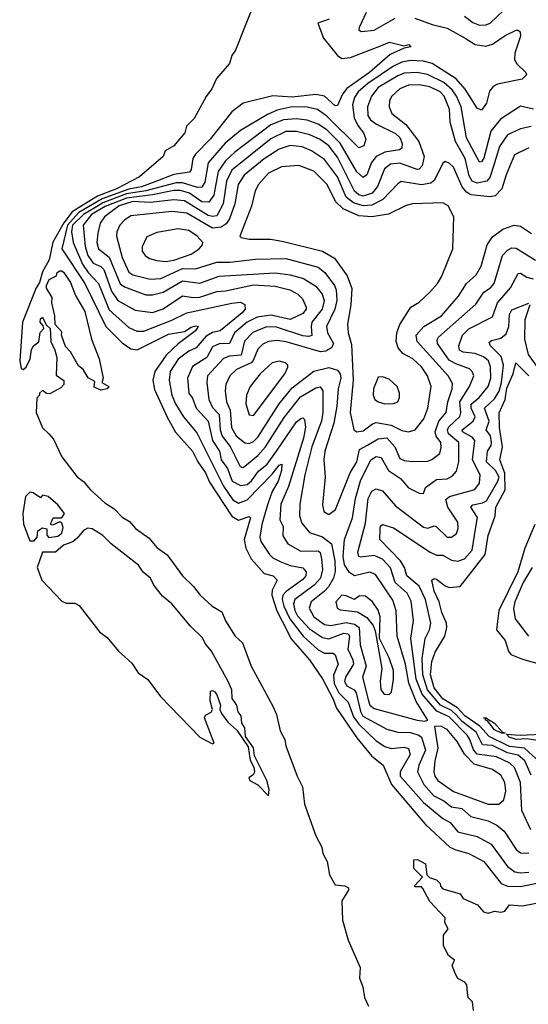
# Model space of a CAD drawing. Extents: x 1552294 to 1694791, y 811929 to 917222.
# Tile 223 of 256: x 1574099 to 1576462, y 885244 to 889821. Entities that reach past the tile are written whole.
import ezdxf

# ---------------------------------------------------------------- set-up
doc = ezdxf.new("R2010")
doc.units = 0

msp = doc.modelspace()

# ---------------------------------------------------------------- linework, layer by layer
at = {"layer": '0CON10XD'}
for points in [[(1575193.9, 889915), (1575101.2, 889678.8), (1575084.9, 889655.1), (1575073.3, 889616.7), (1575012.7, 889547.3), (1574990.7, 889499.3), (1574965, 889464), (1574909, 889361), (1574873.4, 889326.6), (1574865.3, 889295), (1574815.2, 889234.8), (1574775, 889211.6), (1574765.2, 889184.8), (1574655, 889091), (1574548.6, 889035), (1574459.3, 889000.7), (1574419.7, 888975)], [(1575707.9, 889855), (1575675.5, 889785), (1575675, 889773.3), (1575685.5, 889765.5), (1575745, 889771.9), (1575842.6, 889827.4)], [(1576165, 889837.7), (1576205, 889807.3), (1576235, 889795.7), (1576265, 889796.7), (1576285, 889804.8), (1576379.7, 889895)], [(1575536.5, 889823.5), (1575483.8, 889805), (1575510, 889735), (1575574.8, 889654.8), (1575595, 889640), (1575635, 889644.7), (1575779.2, 889700.8), (1575817.1, 889717.1), (1575885, 889700), (1575907.5, 889705), (1575916, 889695), (1575885, 889688.8), (1575820.8, 889659.2), (1575724.8, 889575), (1575619.4, 889500.6), (1575598.4, 889475), (1575575, 889422), (1575565, 889420.6), (1575515.4, 889465.4), (1575475, 889472.8), (1575365, 889460.5), (1575275, 889467.5), (1575136.7, 889433.3), (1575085, 889392), (1574984, 889266), (1574916.1, 889195), (1574903.4, 889175), (1574894.7, 889125), (1574887.2, 889112.8), (1574815, 889101.9), (1574726.9, 889066.9), (1574665, 889044.6), (1574605, 889033.7), (1574482.4, 888987.6), (1574373.6, 888925), (1574320.2, 888865), (1574294.4, 888755), (1574401.6, 888595), (1574499.1, 888395), (1574575, 888318.6), (1574615, 888290.2), (1574645, 888286), (1574790.7, 888359.3), (1574865, 888371.3), (1574895, 888392.2), (1574917.6, 888397.6), (1574927.3, 888395), (1574916, 888375), (1574835.3, 888314.7), (1574779.3, 888260.7), (1574726.2, 888185), (1574716.9, 888145), (1574725, 888102.5), (1574783.6, 887973.6), (1574823.1, 887903.1), (1574901.1, 887815), (1574925.6, 887765), (1574962.6, 887715), (1574980.9, 887670.9), (1575085, 887513.2), (1575115, 887494.3), (1575165, 887511.5), (1575171.5, 887505), (1575142.2, 887405), (1575149, 887365), (1575174.5, 887314.5), (1575235, 887247.2), (1575275.7, 887235), (1575294.6, 887215), (1575271.5, 887168.5), (1575269.9, 887145), (1575293.5, 887073.5), (1575343.3, 886976.7), (1575359.2, 886945), (1575445.3, 886845), (1575505, 886757.1), (1575553.6, 886665), (1575570.3, 886620.3), (1575665, 886482.5), (1575735, 886397.6), (1575787.9, 886355), (1575827, 886265), (1575985, 886080.3), (1576097.5, 885975), (1576125, 885961.3), (1576185.6, 885945), (1576255, 885907.2), (1576335.4, 885805.4), (1576365, 885793.7), (1576425, 885792.2), (1576525, 885812.4)], [(1575935, 889827.3), (1576015, 889798.1), (1576085, 889780.8), (1576168, 889735), (1576215, 889705.7), (1576265, 889698.4), (1576295, 889707.1), (1576355, 889748), (1576405, 889772.5), (1576415, 889772.2), (1576423.7, 889763.7), (1576425.2, 889744.8), (1576399.3, 889665), (1576397.5, 889635), (1576408.8, 889615), (1576451.2, 889575), (1576454, 889565), (1576433.3, 889545), (1576319.3, 889520.7), (1576299, 889511), (1576281.4, 889488.6), (1576267.2, 889432.8), (1576245, 889400.8), (1576225, 889410), (1576168.1, 889498.1), (1576126.1, 889546.1), (1576015, 889617.7), (1575975, 889628.6), (1575915, 889631.4), (1575875, 889623.8), (1575835, 889605.4), (1575716.1, 889525), (1575672.1, 889485), (1575655, 889459.6), (1575644.3, 889425.7), (1575652.4, 889365)], [(1576485.8, 889404.2), (1576425, 889419.2), (1576332.3, 889357.7), (1576287.3, 889302.7), (1576255, 889176.5), (1576245, 889160.8), (1576235, 889159.2), (1576175, 889270.9), (1576149.4, 889415), (1576129, 889465), (1576108.9, 889495), (1576069.3, 889529.3), (1575994, 889566), (1575945.9, 889575.9), (1575885, 889571.8), (1575855, 889560.3), (1575764.4, 889505), (1575733.6, 889465), (1575714.4, 889415), (1575716.5, 889375), (1575728.8, 889355), (1575756.1, 889335), (1575845, 889291.6), (1575865, 889273.5), (1575875.7, 889245), (1575875, 889224.4), (1575863.9, 889216.1), (1575795.5, 889205), (1575755.1, 889184.9), (1575733.3, 889156.7), (1575711, 889099), (1575695, 889087.6), (1575665, 889113.8), (1575587.5, 889247.5), (1575525, 889309.2), (1575485, 889334.8), (1575435, 889353.8), (1575385, 889359.3), (1575325, 889354.6), (1575265, 889332.5), (1575098, 889205), (1575055.1, 889164.9), (1575020.6, 889115), (1575001.2, 889005), (1574977.6, 888972.4), (1574945, 888974.9), (1574887, 889015), (1574845, 889027), (1574815, 889027), (1574715, 889006), (1574595, 888991.6), (1574495, 888953), (1574431.4, 888915), (1574392.8, 888865), (1574403.4, 888766.6), (1574415.6, 888725), (1574439.2, 888689.2), (1574475, 888673.1), (1574489.8, 888659.8), (1574525, 888558.8), (1574555, 888515.2), (1574635, 888471.1), (1574715, 888459.3), (1574765, 888476), (1574855, 888537.3), (1574905, 888528.8), (1574935, 888531.2), (1575015, 888557), (1575055, 888560), (1575185, 888589.1), (1575285, 888581.4), (1575354.5, 888565), (1575390.8, 888545), (1575412.5, 888522.5), (1575429.3, 888485), (1575429.5, 888475), (1575415, 888455.3), (1575355, 888427.7), (1575267.2, 888447.2), (1575202.1, 888437.9), (1575155, 888414.6), (1575096.2, 888365), (1575073.8, 888316.2), (1575025, 888313.6), (1574995, 888300.7), (1574968.7, 888251.3), (1574901.5, 888208.5), (1574878.4, 888155), (1574884.3, 888085), (1574900.8, 888060.8), (1574918.4, 888015), (1574974, 887955), (1574993.8, 887865), (1575026.4, 887815), (1575035.1, 887775), (1575064.5, 887735), (1575086.1, 887675), (1575125, 887655.6), (1575155, 887660.5), (1575175, 887677.6), (1575207.6, 887722.4), (1575247.9, 887755), (1575291.4, 887815), (1575385, 887951.1), (1575405, 887967.3), (1575415, 887970), (1575422.7, 887962.7), (1575426.3, 887926.3), (1575417.4, 887875), (1575348.4, 887651.6), (1575312, 887568), (1575306.7, 887496.7), (1575323.2, 887465), (1575321.6, 887421.6), (1575344.1, 887384.1), (1575405, 887350.6), (1575485, 887352.6), (1575495, 887343.5), (1575501.7, 887315), (1575505.4, 887265), (1575495.8, 887225), (1575467.6, 887192.4), (1575376.3, 887125), (1575370.3, 887105), (1575376.4, 887075), (1575390.2, 887050.2), (1575445, 886988.5), (1575505, 886948.4), (1575535, 886943), (1575605, 886969.7), (1575625, 886966.7), (1575631.6, 886955), (1575623.3, 886895), (1575646.6, 886845), (1575649.2, 886825), (1575612.9, 886765), (1575607.2, 886745), (1575618.4, 886725), (1575652.4, 886705), (1575662.5, 886692.5), (1575682.3, 886605), (1575693.4, 886583.4), (1575805, 886522.7), (1575855, 886509.6), (1575915, 886506.7), (1575953.8, 886495), (1575965, 886485.8), (1575984.5, 886425), (1575953.4, 886355), (1575947, 886325), (1575976.6, 886265), (1576023.6, 886213.6), (1576069.3, 886189.3), (1576105, 886161.3), (1576153.8, 886153.8), (1576195, 886117.6), (1576275, 886097), (1576315, 886077.3), (1576349.2, 886049.2), (1576405, 885963.8), (1576425, 885948.5), (1576465, 885946.2)], [(1576475, 889323.9), (1576425, 889313.8), (1576365.1, 889284.9), (1576328.3, 889231.7), (1576300.7, 889139.3), (1576282.8, 889087.2), (1576269.8, 889070.2), (1576225, 889060.9), (1576200.4, 889070.4), (1576187.2, 889095), (1576168.4, 889175), (1576123.5, 889255), (1576099.6, 889345), (1576095.1, 889405), (1576070.8, 889465), (1576051.9, 889485), (1576005, 889508.8), (1575955, 889518.7), (1575905, 889516.6), (1575865, 889499.4), (1575828.1, 889465), (1575816.3, 889445), (1575814.7, 889415), (1575828.2, 889385), (1575893, 889333), (1575952.7, 889255), (1575977.4, 889185), (1575968.4, 889141.6), (1575955, 889126.4), (1575945, 889124.4), (1575865, 889153.5), (1575820.9, 889149.1), (1575793.2, 889126.8), (1575761.2, 889045), (1575737, 889015), (1575695, 889000.3), (1575675, 889007), (1575655, 889023.8), (1575575, 889182.3), (1575535, 889233.8), (1575495, 889264.1), (1575446.3, 889286.3), (1575385, 889301.3), (1575335, 889300.5), (1575265, 889267.4), (1575085, 889120.9), (1575060.1, 889069.9), (1575043.8, 888965), (1575015, 888909.8), (1574995, 888905.5), (1574975, 888910.5), (1574865, 888978.2), (1574815, 888983.3), (1574705, 888970.6), (1574625, 888976.1), (1574560.1, 888955), (1574492.7, 888905), (1574471.9, 888875), (1574461.3, 888828.7), (1574457.3, 888785), (1574464.3, 888755), (1574515, 888717.7), (1574565, 888592.9), (1574585, 888578.3), (1574685, 888542), (1574715, 888541.7), (1574765, 888553.8), (1574855, 888606.9), (1574935, 888596.8), (1575025, 888628.2), (1575285, 888644.2), (1575355, 888634.8), (1575417.4, 888617.4), (1575475, 888582.9), (1575503.7, 888545), (1575512.8, 888515), (1575504, 888475), (1575456.8, 888415), (1575452.3, 888395), (1575456.6, 888353.4), (1575442, 888348), (1575415, 888351.2), (1575291.1, 888391.1), (1575245, 888393.6), (1575182.5, 888367.5), (1575143.6, 888326.4), (1575128.2, 888261.8), (1575073.1, 888256.9), (1575045, 888246), (1574971.4, 888165), (1574968.1, 888135), (1574977.4, 888055), (1574995, 888018.6), (1575025.7, 887985), (1575030.6, 887915), (1575039.2, 887885), (1575076.2, 887836.2), (1575123.7, 887743.7), (1575135, 887739.6), (1575145, 887744.7), (1575205.7, 887794.3), (1575241.2, 887835), (1575327.9, 887972.1), (1575402.8, 888067.2), (1575475, 888109.1), (1575494.7, 888114.7), (1575507, 888095), (1575507.1, 887995), (1575501.7, 887955), (1575485.8, 887915), (1575455.8, 887835), (1575423.8, 887705), (1575401, 887569), (1575398.4, 887515), (1575410.3, 887480.3), (1575445, 887436.8), (1575505, 887417), (1575547, 887385), (1575563.5, 887305), (1575565.2, 887255.2), (1575557, 887225), (1575532.9, 887185), (1575515, 887163.8), (1575452.4, 887115), (1575443, 887085), (1575465.2, 887045), (1575515, 887008.9), (1575545, 887004.5), (1575615, 887019), (1575655, 887011.4), (1575676.6, 886995), (1575680.6, 886915), (1575709, 886815), (1575691.5, 886765), (1575720.1, 886655), (1575726.3, 886635), (1575745, 886618.8), (1575945, 886564), (1575979.6, 886560.4), (1575995.8, 886565), (1575941.3, 886651.3), (1575906.5, 886736.5), (1575891.9, 886825), (1575853.2, 886955), (1575847.8, 887072.2), (1575832.5, 887122.5), (1575752.1, 887242.1), (1575725, 887252.6), (1575655, 887236.2), (1575630.5, 887250.5), (1575607.5, 887287.5), (1575601.2, 887325), (1575608.5, 887405), (1575645.4, 887504.6), (1575658.7, 887595), (1575682.6, 887677.4)], [(1575652.4, 889365), (1575669.6, 889329.6), (1575695.9, 889295), (1575706.5, 889265), (1575697.1, 889235), (1575675, 889225.5), (1575525, 889372.5), (1575483, 889403), (1575435, 889414), (1575365, 889415.4), (1575295, 889400.7), (1575249.8, 889380.2), (1575124.6, 889305), (1575053.9, 889246.1), (1574974, 889156), (1574958.9, 889065), (1574945, 889042.2), (1574925, 889041.5), (1574855, 889062.7), (1574825, 889062.3), (1574685.3, 889025), (1574595, 889010.6), (1574485, 888969.7), (1574455, 888951.1), (1574395.3, 888915), (1574343.2, 888865), (1574338.7, 888835), (1574346.6, 888785), (1574389.8, 888685), (1574416.2, 888646.2), (1574464.4, 888594.4), (1574515, 888471.6), (1574605, 888390.7), (1574642.5, 888372.5), (1574675, 888372.9), (1574805.8, 888424.2), (1574875, 888458.4), (1575085, 888503.8), (1575125, 888507.9), (1575145, 888496.7), (1575146.2, 888475), (1575132.2, 888457.8), (1575030, 888375), (1574995, 888366.2), (1574965, 888349.8), (1574918.6, 888295), (1574885, 888280.6), (1574835, 888243), (1574798.4, 888185), (1574793.2, 888145), (1574805.9, 888075), (1574823, 888035), (1574860.4, 887975), (1574920.9, 887900.9), (1575045, 887651.9), (1575089.3, 887589.3), (1575115, 887573.1), (1575155, 887589), (1575272.3, 887707.7), (1575305, 887750.4), (1575317.3, 887755), (1575315.6, 887725.6), (1575299.4, 887675), (1575272.2, 887627.8), (1575249.7, 887565), (1575223.5, 887475), (1575214, 887415), (1575219.7, 887395), (1575258.7, 887335), (1575275, 887319.1), (1575308.5, 887301.5), (1575355, 887283.7), (1575415, 887272.1), (1575430.5, 887255), (1575427.8, 887235), (1575415, 887218.1), (1575336.5, 887163.5), (1575320.6, 887145), (1575318.2, 887125), (1575325.3, 887095), (1575354.1, 887035), (1575415.4, 886955.4), (1575485, 886891.7), (1575515, 886876.2), (1575555, 886876.4), (1575565, 886868.8), (1575578.4, 886825), (1575556.8, 886773.2), (1575559.6, 886735), (1575582.3, 886692.3), (1575625, 886648.4), (1575649.9, 886579.9), (1575675, 886545.4), (1575755, 886468), (1575795, 886442.3), (1575825, 886433.2), (1575885, 886439.4), (1575905, 886432.3), (1575912.3, 886405), (1575866.2, 886325), (1575866.3, 886305), (1575975, 886181.3), (1576065, 886107.6), (1576099, 886089), (1576135, 886045.9), (1576225, 886023.2), (1576288.7, 885988.7), (1576364.9, 885884.9), (1576399.8, 885859.8), (1576425, 885854.8), (1576465, 885857.4)], [(1576464.1, 889225.9), (1576397.8, 889192.2), (1576358.9, 889098.9), (1576338.6, 889035), (1576308, 889002), (1576285, 888998.1), (1576195, 889007.1), (1576175, 889018.4), (1576154.1, 889044.1), (1576113.8, 889135), (1576095, 889153.3), (1576075, 889162), (1576065, 889154), (1576026.1, 889075), (1576009.2, 889060.8), (1575965, 889053.4), (1575871.7, 889068.3), (1575855, 889057.7), (1575785.7, 888984.3), (1575735, 888959.4), (1575695.1, 888954.9), (1575649.8, 888969.8), (1575616.3, 888996.3), (1575575, 889090.5), (1575515, 889170.2), (1575455, 889211.9), (1575410.7, 889229.3), (1575355, 889235.6), (1575305, 889219.6), (1575235, 889173.3), (1575141.5, 889098.5), (1575113.3, 889055), (1575097.9, 888965), (1575073.9, 888895), (1575058.2, 888871.8), (1575035, 888856), (1574995, 888852.1), (1574875, 888921.9), (1574805, 888929.4), (1574615, 888908.8), (1574585, 888888.7), (1574564.2, 888865), (1574549.2, 888835), (1574548.6, 888815), (1574574.2, 888715), (1574605, 888647.2), (1574625, 888634.4), (1574704.5, 888614.5), (1574755, 888618.4), (1574855, 888663.7), (1574915, 888663), (1575015, 888694.1), (1575075, 888693.4), (1575195, 888708.4), (1575335, 888711.4), (1575485, 888670.7), (1575515.9, 888645.9), (1575561.1, 888585), (1575569.4, 888565), (1575571.9, 888515), (1575562.8, 888475), (1575524.4, 888395), (1575528.4, 888365), (1575557.3, 888315), (1575547.7, 888295), (1575520.6, 888279.4), (1575496.8, 888276.8), (1575336.3, 888323.7), (1575295, 888329.8), (1575255, 888325.2), (1575227.7, 888312.3), (1575205, 888290), (1575183.9, 888236.1), (1575174.4, 888225.6), (1575106, 888194), (1575075.3, 888165), (1575056.2, 888125), (1575053.4, 888095), (1575059.4, 888045), (1575076.2, 888005), (1575083.3, 887925), (1575105, 887886), (1575145, 887853.8), (1575165, 887851.4), (1575185, 887860.2), (1575205, 887880.5), (1575305, 888035.2), (1575365, 888109.6), (1575465, 888186.3), (1575535, 888203.9), (1575575, 888191.9), (1575588, 888175), (1575591.6, 888155), (1575578.5, 888105), (1575572.4, 888025), (1575557.9, 887945), (1575516.3, 887815), (1575512.3, 887775), (1575517.3, 887695), (1575506.1, 887565), (1575512.5, 887535), (1575535, 887520), (1575566.3, 887543.7), (1575634.9, 887715.1), (1575665, 887765.5), (1575677.6, 887822.4), (1575715, 887842.8), (1575765, 887872.9), (1575805, 887876.7), (1575841.2, 887835), (1575865, 887780.8), (1575885, 887771.9), (1575922.8, 887767.2), (1575995, 887768.6), (1576013.9, 887776.1), (1576050.8, 887805), (1576057.8, 887832.2), (1576055.3, 887854.7), (1576033.4, 887885), (1576029, 887905), (1576046.1, 887953.9), (1576080.8, 887995), (1576088.7, 888045), (1576108.5, 888105), (1576109, 888129), (1576090.2, 888165), (1575945.7, 888325), (1575940.4, 888355), (1575975.8, 888395), (1576059.4, 888445), (1576136.9, 888535), (1576175, 888594.7), (1576219.3, 888635), (1576242.3, 888675), (1576271.1, 888775), (1576295, 888812.2), (1576343.3, 888846.7), (1576396.4, 888866.4), (1576425, 888860.9), (1576477, 888827)], [(1575905, 887904.6), (1575935.8, 887914.2), (1575975.8, 887965), (1575994.8, 888015.2), (1576010.8, 888115), (1575994.2, 888165), (1575965, 888206.6), (1575925, 888244.7), (1575879, 888269), (1575857.5, 888295), (1575847.6, 888325), (1575850.6, 888365), (1575865, 888404.4), (1575916.5, 888485), (1575955, 888508.2), (1576004.1, 888555), (1576040.4, 888595), (1576057.9, 888625), (1576110.6, 888755), (1576115.8, 888905), (1576090, 888955), (1576065, 888969.4), (1575923.3, 888965), (1575895, 888957.3), (1575812.5, 888917.5), (1575735, 888904.5), (1575675, 888909.2), (1575601.8, 888941.8), (1575565.9, 888975), (1575526.8, 889055), (1575465, 889116.2), (1575395, 889143.7), (1575315, 889137.2), (1575255, 889108.1), (1575208.2, 889055), (1575192.7, 889025), (1575176.4, 888953.6), (1575122, 888815), (1575128, 888808), (1575165, 888801.1), (1575265, 888800.7), (1575325, 888790), (1575505, 888744.4), (1575562, 888712), (1575620.3, 888630.3), (1575641.7, 888571.7), (1575637.2, 888495), (1575621.6, 888405), (1575624.7, 888365), (1575641.1, 888311.1), (1575647.4, 888145), (1575634.2, 887994.2), (1575651.5, 887915), (1575665.3, 887905.3), (1575695, 887908.9), (1575737.3, 887942.7), (1575755, 887948.8), (1575825, 887936.2), (1575875, 887910.7), (1575905, 887904.6)], [(1574419.7, 888975), (1574342.9, 888927.1), (1574303.3, 888876.7), (1574252.7, 888787.3), (1574235.7, 888704.3), (1574205, 888648.8), (1574190.9, 888599.1), (1574174.7, 888575), (1574111.6, 888415), (1574098.5, 888235), (1574105, 888200), (1574115, 888194), (1574128.8, 888205), (1574147.5, 888245), (1574153, 888287), (1574162.5, 888305), (1574187, 888323), (1574193, 888367), (1574210, 888385), (1574208.3, 888398.3), (1574193.3, 888415), (1574195, 888430), (1574205, 888437.5), (1574221.7, 888401.7), (1574240, 888385), (1574242.5, 888325), (1574262.5, 888285), (1574270.7, 888250.7), (1574268.3, 888168.3), (1574304.3, 888144.3), (1574303.1, 888125), (1574290, 888110), (1574238.3, 888081.7), (1574223.8, 888083.8), (1574205, 888096.7), (1574190, 888085), (1574190, 888075), (1574178.3, 888061.7), (1574175.8, 887995), (1574204, 887924), (1574233.8, 887895), (1574255, 887870.8), (1574295, 887788.2), (1574365, 887696.4), (1574394.3, 887674.3), (1574427, 887635), (1574493.8, 887575), (1574537.8, 887547.8), (1574575, 887508.1), (1574608.1, 887488.1), (1574636.6, 887455), (1574700, 887410), (1574735, 887367), (1574784, 887334), (1574854.4, 887235), (1574906.5, 887186.5), (1574937.8, 887145), (1574992.3, 887095), (1575038.5, 887068.5), (1575055, 887027.1), (1575099.1, 886955), (1575134.2, 886924.2), (1575174, 886815), (1575275, 886630), (1575291.4, 886591.4), (1575309, 886515), (1575330, 886475), (1575335.8, 886445), (1575387.8, 886305), (1575413.1, 886255), (1575422, 886175), (1575475, 886026.5), (1575502.3, 885975), (1575507.5, 885945), (1575527, 885907), (1575537.7, 885845), (1575565, 885800), (1575610, 885795), (1575626, 885785), (1575625.7, 885775), (1575594.7, 885725), (1575598.6, 885635), (1575625, 885542.5), (1575681.2, 885415), (1575677.6, 885365), (1575693.5, 885325), (1575700.6, 885275), (1575719.5, 885235)], [(1574777.2, 888697.2), (1574815, 888703.7), (1574895, 888731.1), (1574932.1, 888755), (1574948.6, 888775), (1574949.4, 888785), (1574923.8, 888815), (1574885, 888840.2), (1574835, 888848.4), (1574735, 888831.9), (1574689.2, 888810.8), (1574667.3, 888765), (1574667.8, 888745), (1574681.1, 888725), (1574701.5, 888711.5), (1574735, 888701.9), (1574777.2, 888697.2)], [(1575682.6, 887677.4), (1575730.5, 887775), (1575755, 887791.1), (1575778.8, 887785), (1575812.4, 887725), (1575868.5, 887688.5), (1575905, 887644), (1575955, 887620), (1575975, 887618.8), (1575985, 887645.6), (1576035, 887682.9), (1576085, 887687.1), (1576109, 887701), (1576128, 887722), (1576139, 887765), (1576139.6, 887855), (1576091.3, 887895), (1576086, 887915), (1576092.2, 887927.8), (1576143.3, 887976.7), (1576148.4, 887995), (1576143.2, 888045), (1576189, 888115), (1576208.4, 888165), (1576201.6, 888185), (1576188.4, 888198.4), (1576125, 888220.5), (1576095, 888238.8), (1576040.6, 888315), (1576037.8, 888332.2), (1576044.9, 888345.1), (1576218.3, 888498.3), (1576254.8, 888555), (1576285.8, 888575), (1576302.7, 888595), (1576341.9, 888725), (1576365, 888749.3), (1576385, 888759.6), (1576405, 888758.4), (1576495, 888702.9)], [(1574475, 888099.2), (1574445, 888113.3), (1574448.3, 888138.3), (1574416.1, 888156.1), (1574393.3, 888195), (1574371.7, 888211.7), (1574335, 888277.5), (1574311.2, 888301.2), (1574292.5, 888355), (1574295, 888370), (1574263.3, 888403.3), (1574262.5, 888445), (1574247.5, 888505), (1574249.3, 888529.3), (1574223, 888573), (1574222.5, 888585), (1574235, 888612.5), (1574269.3, 888630.7), (1574272.5, 888645), (1574285, 888653.3), (1574295, 888653.8), (1574303.8, 888645), (1574335, 888599.2), (1574358.4, 888538.4), (1574401.8, 888465), (1574432.5, 888335), (1574467.5, 888245), (1574486.2, 888155), (1574480, 888135), (1574512.5, 888115), (1574505, 888104.3), (1574475, 888099.2)], [(1576473.2, 886055), (1576431.3, 886145), (1576425.5, 886275), (1576397.1, 886345), (1576375.5, 886365.5), (1576314.6, 886395), (1576225, 886407.4), (1576206.9, 886426.9), (1576190.7, 886475), (1576177.3, 886495), (1576095, 886580.9), (1576036.6, 886606.6), (1575968.2, 886685), (1575941.2, 886755), (1575915.5, 886945), (1575928.5, 887028.5), (1575917.5, 887117.5), (1575898.9, 887155), (1575843.5, 887205), (1575822.3, 887272.3), (1575785, 887313.2), (1575745, 887329.5), (1575682.9, 887322.9), (1575675, 887325.6), (1575669.6, 887345), (1575705, 887480.8), (1575718.5, 887595), (1575735, 887628.7), (1575755, 887640.8), (1575785, 887630), (1575845, 887561.6), (1575975, 887461.6), (1575995, 887457.2), (1576025, 887468.7), (1576034.2, 887465), (1576085, 887414.7), (1576105.3, 887414.7), (1576127.7, 887432.3), (1576136.3, 887455), (1576135.2, 887485.2), (1576088.8, 887555), (1576079.2, 887590.8), (1576095.5, 887604.5), (1576212.9, 887637.1), (1576235, 887665.7), (1576238.6, 887705), (1576202.2, 887775), (1576213.2, 887865), (1576200.8, 887880.8), (1576156.8, 887905), (1576153.9, 887915), (1576206.5, 887955), (1576214.8, 887974.8), (1576197.2, 888015), (1576196.8, 888033.2), (1576233.4, 888065), (1576275.5, 888115), (1576287.3, 888155), (1576286.9, 888206.9), (1576276.5, 888235), (1576254.3, 888254.3), (1576215, 888268.5), (1576158.6, 888275), (1576142.2, 888285), (1576138.6, 888305), (1576155.7, 888355), (1576185, 888384), (1576295, 888439.6), (1576319.3, 888505), (1576379.2, 888575), (1576415, 888640.4), (1576425, 888642), (1576455, 888624.3), (1576485, 888617)], [(1576475, 886308.9), (1576445.2, 886375), (1576415, 886401.7), (1576365, 886413.3), (1576295, 886447.2), (1576249.8, 886449.8), (1576219, 886509), (1576155, 886558.7), (1576128.6, 886588.6), (1576105, 886610.4), (1576054.2, 886634.2), (1575992.9, 886705), (1575972.2, 886775), (1575969, 886851), (1575983.4, 886945), (1576003.5, 886985), (1576009.4, 887015), (1575984.5, 887125), (1575955, 887187), (1575897.4, 887235), (1575886.7, 887275), (1575868.3, 887305), (1575772.2, 887405), (1575773, 887455), (1575775, 887465.8), (1575785, 887473.8), (1575835, 887458.5), (1576005.5, 887345), (1576035, 887331.4), (1576065, 887331.1), (1576105, 887307.8), (1576135, 887303.2), (1576165, 887314.8), (1576201.2, 887355), (1576217.7, 887462.3), (1576226.4, 887506.4), (1576194.6, 887555), (1576205, 887565.7), (1576249.6, 887575), (1576267.6, 887585), (1576321, 887675), (1576325.9, 887695), (1576310, 887725), (1576267.8, 887765), (1576272.3, 887815), (1576289.1, 887840.9), (1576291, 887855), (1576287, 887887), (1576266.5, 887915), (1576280.9, 887955), (1576258.7, 888015), (1576305, 888058.8), (1576326.3, 888093.7), (1576338, 888135), (1576346.7, 888215), (1576335.7, 888255.7), (1576285.9, 888305), (1576280.4, 888319.6), (1576291.2, 888328.8), (1576335, 888340.7), (1576358.7, 888361.3), (1576372, 888395), (1576375, 888450), (1576385, 888472), (1576465, 888503.3)], [(1576469.2, 888495), (1576446.3, 888425), (1576444.2, 888335), (1576461, 888265), (1576504.2, 888204.2)], [(1575185, 887981.5), (1575331.1, 888175), (1575344.6, 888205), (1575344.4, 888215), (1575334.3, 888225), (1575305, 888234.1), (1575272.1, 888225), (1575216.1, 888175), (1575169.2, 888115), (1575152.5, 888075), (1575149.3, 888035), (1575164.1, 887984.1), (1575185, 887981.5)], [(1576498.2, 886385), (1576445.1, 886435.1), (1576375, 886442.9), (1576279.5, 886489.5), (1576236.3, 886536.3), (1576167.3, 886585), (1576132.3, 886622.3), (1576064.5, 886664.5), (1576025.3, 886715), (1576006.8, 886775), (1576013.3, 886836.7), (1576028.5, 886881.5), (1576074, 886955), (1576083.1, 886995), (1576081.6, 887015), (1576060.1, 887065), (1576048.3, 887115), (1576023.8, 887165), (1576013.9, 887216.1), (1576025, 887223.3), (1576035, 887220), (1576075, 887188.8), (1576095, 887181.2), (1576145, 887186.8), (1576260.9, 887335), (1576275, 887422.5), (1576308.7, 887515), (1576310.6, 887555), (1576354.5, 887635.5), (1576353.5, 887713.5), (1576330.1, 887775), (1576341.8, 887835), (1576327.9, 887925), (1576326.2, 887993.8), (1576354.4, 888055), (1576362.4, 888107.6), (1576392, 888175), (1576403.3, 888225), (1576464.8, 888165)], [(1575795, 888035.7), (1575835, 888036.9), (1575855, 888044.3), (1575864.2, 888065), (1575864.2, 888084.2), (1575852.5, 888115), (1575815, 888149.4), (1575785, 888160), (1575765, 888159.2), (1575743.4, 888105), (1575741.5, 888075), (1575748.6, 888055), (1575763.8, 888043.8), (1575795, 888035.7)], [(1574165, 887398.6), (1574179.2, 887415), (1574182.5, 887445), (1574205, 887458.6), (1574224.1, 887454.1), (1574224.2, 887424.2), (1574234.3, 887414.3), (1574275, 887420.5), (1574295, 887434.4), (1574300.7, 887460.7), (1574295, 887480.8), (1574285, 887486.7), (1574251.7, 887471.7), (1574243.9, 887473.9), (1574244, 887484), (1574254.5, 887505.5), (1574295, 887505.6), (1574306.7, 887525), (1574275.3, 887565), (1574231.4, 887605), (1574205, 887610), (1574195, 887597.5), (1574161.4, 887621.4), (1574145, 887624.3), (1574125.3, 887604.7), (1574113.8, 887525), (1574116.1, 887476.1), (1574145, 887398.8), (1574165, 887398.6)], [(1576491.7, 887475), (1576445.2, 887365), (1576412.8, 887255), (1576325.4, 887075), (1576314.8, 886985), (1576354.8, 886935), (1576370, 886885), (1576380.2, 886870.2), (1576435, 886847.5), (1576523.1, 886823.1)], [(1575255, 886213.3), (1575257.9, 886242.1), (1575246.6, 886285), (1575189.4, 886399.4), (1575185, 886435.6), (1575148.3, 886488.3), (1575145, 886528.9), (1575131.5, 886551.5), (1575127.3, 886585), (1575114, 886604), (1575107.3, 886635), (1575086, 886665), (1575083.8, 886705), (1575067.7, 886745), (1574990, 886885), (1574960.7, 886920.7), (1574947.4, 886947.4), (1574891.5, 887001.5), (1574805, 887105.2), (1574761.7, 887141.7), (1574722.5, 887192.5), (1574706.4, 887225), (1574672.4, 887252.4), (1574650.7, 887285), (1574524.3, 887384.3), (1574485, 887423.1), (1574435, 887454.4), (1574415, 887457.9), (1574395, 887445.6), (1574365, 887410.3), (1574345, 887394.2), (1574302, 887378), (1574265, 887346.4), (1574204.4, 887345), (1574180, 887275), (1574202, 887215), (1574295, 887117.5), (1574315, 887108.6), (1574355, 887108.8), (1574375, 887098), (1574469.5, 886975), (1574505, 886948.5), (1574557.5, 886885), (1574619.1, 886829.1), (1574649.3, 886785), (1574694.1, 886754.1), (1574752.7, 886675), (1574935.6, 886485), (1574995, 886454.2), (1575001.7, 886458.3), (1574956.7, 886575), (1574962.7, 886587.3), (1574988.7, 886601.3), (1574994.2, 886615), (1574983.3, 886655), (1574985, 886700), (1574995, 886702.5), (1575005, 886696.7), (1575015, 886682.5), (1575032, 886635), (1575028, 886615), (1575035.9, 886595.9), (1575066.1, 886556.1), (1575107.9, 886517.9), (1575160.9, 886440.9), (1575168.8, 886378.8), (1575186.7, 886346.7), (1575190, 886325), (1575185, 886312.5), (1575163.9, 886296.1), (1575167.5, 886285), (1575205, 886264), (1575255, 886213.3)], [(1576480, 887275), (1576437.4, 887205), (1576399.3, 887115), (1576393.6, 887083.6), (1576401.6, 887035), (1576462.9, 886955)], [(1575815, 886684), (1575826.2, 886695), (1575835.9, 886754.1), (1575835.7, 886795), (1575815, 886854.2), (1575771.2, 886945), (1575773.9, 887045), (1575765, 887075.6), (1575737.5, 887115), (1575705, 887140.4), (1575677.4, 887142.6), (1575655, 887125.8), (1575615, 887143.3), (1575595, 887145.4), (1575566.9, 887115), (1575573.6, 887085), (1575588, 887078), (1575668.4, 887068.4), (1575711.6, 887041.6), (1575741.2, 887005), (1575750.5, 886980.5), (1575781.2, 886805), (1575774.1, 886745.9), (1575777.2, 886705), (1575792.9, 886685), (1575815, 886684)], [(1576355, 886503.8), (1576337.5, 886505), (1576305, 886520), (1576271.9, 886561.9), (1576263.5, 886565), (1576263.8, 886573.8), (1576254.3, 886575.7), (1576265, 886575.5), (1576305, 886550.4), (1576340.6, 886510.6), (1576355, 886503.8)], [(1576325, 886174.7), (1576347.8, 886195), (1576357.1, 886235), (1576352.2, 886275), (1576335, 886309.2), (1576296.1, 886336.1), (1576210.9, 886360.9), (1576166.2, 886406.2), (1576131.7, 886465), (1576085, 886521.9), (1576055, 886536.9), (1576026.2, 886535), (1576042, 886435), (1576027.1, 886375), (1576023.3, 886325), (1576027.4, 886305), (1576041, 886285), (1576115, 886233.7), (1576275, 886174.8), (1576325, 886174.7)], [(1576555, 886463.1), (1576455, 886477.5), (1576406, 886475), (1576372.7, 886485), (1576360.3, 886499.7), (1576424.6, 886495.4), (1576555, 886501.2)], [(1576207.5, 885215), (1576203.3, 885255), (1576183.3, 885275), (1576179.3, 885299.3), (1576176.7, 885335), (1576167.3, 885347.3), (1576134.3, 885364.3), (1576124.1, 885384.1), (1576107.5, 885425), (1576118.3, 885448.3), (1576091.2, 885471.2), (1576067.5, 885515), (1576067.5, 885565), (1576090, 885595), (1576073.6, 885623.6), (1576076.2, 885646.2), (1576005, 885722.5), (1575972.5, 885782.5), (1575965, 885790), (1575935, 885790), (1575932.5, 885795), (1575970, 885835), (1575930, 885875), (1575930, 885915), (1575947, 885917), (1575985, 885897.5), (1575990, 885845), (1576003.3, 885833.3), (1576035, 885822.5), (1576052.5, 885805), (1576053.3, 885793.3), (1576065, 885780), (1576145, 885756.7), (1576160, 885735), (1576226.1, 885706.1), (1576253.6, 885673.6), (1576275, 885667.5), (1576305, 885676.7), (1576335, 885672.5), (1576352.5, 885677.5), (1576375, 885706), (1576435, 885701.2), (1576538.6, 885721.4)]]:
    msp.add_lwpolyline(points, dxfattribs=at)

doc.saveas('drawing.dxf')
